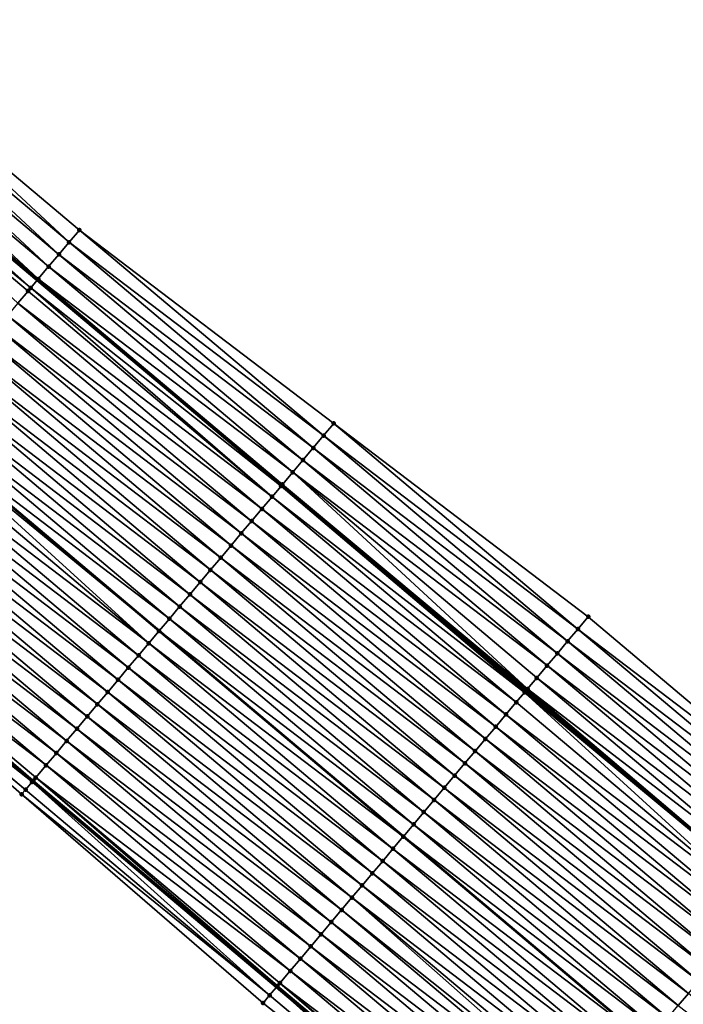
# Model space of a CAD drawing. Header units: feet. Extents: x 2017424 to 2024169, y 808042 to 818730.
# Tile 131 of 256: x 2017730 to 2017772, y 818435 to 818497. Entities that reach past the tile are written whole.
import ezdxf

# ---------------------------------------------------------------- set-up
doc = ezdxf.new("R2010")
doc.units = ezdxf.units.FT
doc.header["$MEASUREMENT"] = 0
for name, color, linetype, lineweight in [('EP_Travel Lane', 172, 'Continuous', 53), ('NB-Road Shots', 141, 'Continuous', 100), ('NB-Road X-Section', 40, 'Continuous', 13), ('STRIPING', 60, 'Continuous', 53)]:
    doc.layers.add(name, color=color, linetype=linetype, lineweight=lineweight)
doc.layers.add('I-77-MM15-17_NB-Surface-BORDER', color=7, linetype='Continuous')
doc.layers.add('I-77-MM15-17_NB-Surface-TIN', color=7, linetype='Continuous')

msp = doc.modelspace()

# ---------------------------------------------------------------- linework, layer by layer
at = {"layer": 'EP_Travel Lane'}
for points in [[(2017700.465358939, 818506.3183511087, 275.6137406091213), (2017715.780841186, 818493.4570370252, 275.4632255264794), (2017731.105873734, 818480.5864199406, 275.3003390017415), (2017746.416201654, 818467.7190702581, 275.1402701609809), (2017761.726484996, 818454.851758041, 274.9733152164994), (2017777.036702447, 818441.9845012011, 274.7961937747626), (2017792.346997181, 818429.11717941, 274.6309960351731), (2017807.657320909, 818416.2498332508, 274.4702778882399), (2017822.967456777, 818403.3826449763, 274.280558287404), (2017838.277671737, 818390.5153902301, 274.1030543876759), (2017853.587967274, 818377.6480677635, 273.937985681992), (2017868.898245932, 818364.7807594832, 273.7703025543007), (2017884.19638486, 818351.9260948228, 273.58705673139), (2017899.516470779, 818339.0704126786, 273.4242822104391), (2017914.83657145, 818326.2147181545, 273.2640239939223), (2017930.156776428, 818313.3589361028, 273.1215379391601), (2017945.477021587, 818300.503120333, 272.9858990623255)], [(2017669.572152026, 818500.623913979, 276.2142146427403), (2017684.887690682, 818487.7625524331, 276.0730450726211), (2017700.203180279, 818474.9012320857, 275.9237450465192), (2017715.501710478, 818462.0497005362, 275.7629616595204), (2017730.799629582, 818449.167727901, 275.5942802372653), (2017746.097513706, 818436.2857847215, 275.4202003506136), (2017761.395405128, 818423.4038353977, 275.2472398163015), (2017776.693345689, 818410.5218446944, 275.0818815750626), (2017791.99130394, 818397.6398390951, 274.9192514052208), (2017807.289204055, 818384.7578824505, 274.747639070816), (2017822.587136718, 818371.8758983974, 274.5810475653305), (2017837.885092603, 818358.9938947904, 274.4180497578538), (2017853.18298255, 818346.1119467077, 274.2448767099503), (2017868.502268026, 818333.217688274, 274.0707611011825), (2017883.822297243, 818320.3620549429, 273.8982209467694), (2017899.142508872, 818307.506268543, 273.7567614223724), (2017914.462768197, 818294.6504421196, 273.6234330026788), (2017929.78298554, 818281.7946509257, 273.4829504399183), (2017945.103190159, 818268.938870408, 273.3402997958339)]]:
    msp.add_polyline3d(points, dxfattribs=at)
at = {"layer": 'I-77-MM15-17_NB-Surface-BORDER', "color": 3, "linetype": 'Continuous', "lineweight": -3}
for points in [[(2017703.101976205, 818509.4600791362, 275.4509129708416), (2017718.417507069, 818496.5987240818, 275.3084597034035), (2017733.745188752, 818483.7227311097, 275.1475985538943), (2017749.686980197, 818471.6058914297, 274.9404246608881), (2017765.628924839, 818459.4889227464, 274.7569137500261), (2017780.926951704, 818446.6068593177, 274.6048943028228), (2017796.225117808, 818433.7246786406, 274.4743760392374), (2017811.522979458, 818420.8427543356, 274.2968246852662), (2017826.820602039, 818407.9610313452, 274.0823364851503), (2017842.118377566, 818395.0791795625, 273.891487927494), (2017856.77239867, 818381.432095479, 273.7573530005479), (2017871.426399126, 818367.7850287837, 273.6200154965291), (2017886.708749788, 818354.9217460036, 273.4467742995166), (2017900.743620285, 818340.5336732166, 273.3513338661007), (2017916.706366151, 818328.4441428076, 273.1637759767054), (2017932.026605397, 818315.588332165, 273.0271155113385), (2017947.989298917, 818303.4988456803, 272.8306349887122)], [(2017945.03328496, 818268.8555568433, 273.3409461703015), (2017928.858083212, 818280.6924873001, 273.4795691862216), (2017914.1027162, 818294.2213936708, 273.6213631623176), (2017898.84306939, 818307.1495305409, 273.7480917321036), (2017883.543332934, 818320.0295635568, 273.9024397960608), (2017868.353390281, 818333.0402770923, 274.0702513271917), (2017852.931688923, 818345.8135374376, 274.2438751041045), (2017837.397362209, 818358.4147727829, 274.4119851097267), (2017822.040944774, 818371.2274179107, 274.5698653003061), (2017806.857102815, 818384.2448189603, 274.7418484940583), (2017791.502601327, 818397.0595721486, 274.9124553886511), (2017776.20983502, 818409.9477754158, 275.0726494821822), (2017760.963295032, 818422.890779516, 275.2400691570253), (2017745.255806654, 818435.286517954, 275.3975136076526), (2017730.124493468, 818448.3660867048, 275.585666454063), (2017715.044286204, 818461.5066114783, 275.7536184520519), (2017700.014771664, 818474.6768939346, 275.9219362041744), (2017684.590244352, 818487.4083693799, 276.0713054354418), (2017669.37084045, 818500.3842168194, 276.2119112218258)]]:
    msp.add_polyline3d(points, dxfattribs=at)
at = {"layer": 'I-77-MM15-17_NB-Surface-TIN', "color": 128, "linetype": 'Continuous', "lineweight": -3}
for points in [[(2017733.101297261, 818482.957614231, 275.183142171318), (2017718.417507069, 818496.5987240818, 275.3084597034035), (2017717.774613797, 818495.8327682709, 275.3400144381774)], [(2017733.101297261, 818482.957614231, 275.183142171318), (2017733.745188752, 818483.7227311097, 275.1475985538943), (2017718.417507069, 818496.5987240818, 275.3084597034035)], [(2017732.457389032, 818482.1925114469, 275.2160997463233), (2017717.774613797, 818495.8327682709, 275.3400144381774), (2017717.131751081, 818495.0667868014, 275.37662748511)], [(2017732.457389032, 818482.1925114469, 275.2160997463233), (2017733.101297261, 818482.957614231, 275.183142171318), (2017717.774613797, 818495.8327682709, 275.3400144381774)], [(2017731.813527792, 818481.4273690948, 275.2563171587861), (2017717.131751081, 818495.0667868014, 275.37662748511), (2017716.488943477, 818494.3007590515, 275.4223642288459)], [(2017731.813527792, 818481.4273690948, 275.2563171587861), (2017732.457389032, 818482.1925114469, 275.2160997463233), (2017717.131751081, 818495.0667868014, 275.37662748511)], [(2017731.16967838, 818480.6622167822, 275.2983621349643), (2017716.488943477, 818494.3007590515, 275.4223642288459), (2017715.846094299, 818493.5347662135, 275.4612184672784)], [(2017731.16967838, 818480.6622167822, 275.2983621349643), (2017731.813527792, 818481.4273690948, 275.2563171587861), (2017716.488943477, 818494.3007590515, 275.4223642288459)], [(2017730.694815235, 818480.0981022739, 275.3130748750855), (2017715.780841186, 818493.4570370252, 275.4632255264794), (2017715.20312988, 818492.7688701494, 275.4809948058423)], [(2017715.846094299, 818493.5347662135, 275.4612184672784), (2017715.780841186, 818493.4570370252, 275.4632255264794), (2017731.105873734, 818480.5864199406, 275.3003390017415)], [(2017730.694815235, 818480.0981022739, 275.3130748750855), (2017731.105873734, 818480.5864199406, 275.3003390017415), (2017715.780841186, 818493.4570370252, 275.4632255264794)], [(2017731.16967838, 818480.6622167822, 275.2983621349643), (2017715.846094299, 818493.5347662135, 275.4612184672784), (2017731.105873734, 818480.5864199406, 275.3003390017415)], [(2017729.881622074, 818479.1322131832, 275.3272202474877), (2017730.525662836, 818479.8972043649, 275.3147393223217), (2017715.20312988, 818492.7688701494, 275.4809948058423)], [(2017730.525662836, 818479.8972043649, 275.3147393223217), (2017730.694815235, 818480.0981022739, 275.3130748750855), (2017715.20312988, 818492.7688701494, 275.4809948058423)], [(2017749.04307882, 818470.8407828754, 274.9744407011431), (2017733.745188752, 818483.7227311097, 275.1475985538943), (2017733.101297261, 818482.957614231, 275.183142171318)], [(2017749.04307882, 818470.8407828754, 274.9744407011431), (2017749.686980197, 818471.6058914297, 274.9404246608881), (2017733.745188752, 818483.7227311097, 275.1475985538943)], [(2017748.39918303, 818470.0756696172, 275.0093198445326), (2017733.101297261, 818482.957614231, 275.183142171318), (2017732.457389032, 818482.1925114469, 275.2160997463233)], [(2017748.39918303, 818470.0756696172, 275.0093198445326), (2017749.04307882, 818470.8407828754, 274.9744407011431), (2017733.101297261, 818482.957614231, 275.183142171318)], [(2017747.755295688, 818469.3105492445, 275.0455043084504), (2017732.457389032, 818482.1925114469, 275.2160997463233), (2017731.813527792, 818481.4273690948, 275.2563171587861)], [(2017747.755295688, 818469.3105492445, 275.0455043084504), (2017748.39918303, 818470.0756696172, 275.0093198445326), (2017732.457389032, 818482.1925114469, 275.2160997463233)], [(2017747.111443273, 818468.5453994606, 275.0870851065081), (2017731.813527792, 818481.4273690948, 275.2563171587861), (2017731.16967838, 818480.6622167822, 275.2983621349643)], [(2017747.111443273, 818468.5453994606, 275.0870851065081), (2017747.755295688, 818469.3105492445, 275.0455043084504), (2017731.813527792, 818481.4273690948, 275.2563171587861)], [(2017731.16967838, 818480.6622167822, 275.2983621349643), (2017731.105873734, 818480.5864199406, 275.3003390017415), (2017746.416201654, 818467.7190702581, 275.1402701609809)], [(2017746.467651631, 818467.7801985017, 275.1380554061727), (2017731.16967838, 818480.6622167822, 275.2983621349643), (2017746.416201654, 818467.7190702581, 275.1402701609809)], [(2017746.467651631, 818467.7801985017, 275.1380554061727), (2017747.111443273, 818468.5453994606, 275.0870851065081), (2017731.16967838, 818480.6622167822, 275.2983621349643)], [(2017745.823582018, 818467.015231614, 275.146078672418), (2017730.694815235, 818480.0981022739, 275.3130748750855), (2017730.525662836, 818479.8972043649, 275.3147393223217)], [(2017746.381272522, 818467.677570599, 275.1417737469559), (2017731.105873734, 818480.5864199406, 275.3003390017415), (2017730.694815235, 818480.0981022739, 275.3130748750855)], [(2017745.823582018, 818467.015231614, 275.146078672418), (2017746.381272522, 818467.677570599, 275.1417737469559), (2017730.694815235, 818480.0981022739, 275.3130748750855)], [(2017746.381272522, 818467.677570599, 275.1417737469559), (2017746.416201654, 818467.7190702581, 275.1402701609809), (2017731.105873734, 818480.5864199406, 275.3003390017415)], [(2017745.823582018, 818467.015231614, 275.146078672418), (2017730.525662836, 818479.8972043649, 275.3147393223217), (2017729.881622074, 818479.1322131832, 275.3272202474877)], [(2017745.179522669, 818466.250256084, 275.1556876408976), (2017729.881622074, 818479.1322131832, 275.3272202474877), (2017729.237640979, 818478.3671717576, 275.3489198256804)], [(2017745.179522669, 818466.250256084, 275.1556876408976), (2017745.823582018, 818467.015231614, 275.146078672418), (2017729.881622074, 818479.1322131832, 275.3272202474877)], [(2017744.535535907, 818465.4852194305, 275.1765114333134), (2017729.237640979, 818478.3671717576, 275.3489198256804), (2017728.593694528, 818477.6021011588, 275.3759720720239)], [(2017744.535535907, 818465.4852194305, 275.1765114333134), (2017745.179522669, 818466.250256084, 275.1556876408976), (2017729.237640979, 818478.3671717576, 275.3489198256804)], [(2017743.891572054, 818464.7201634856, 275.2008748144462), (2017728.593694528, 818477.6021011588, 275.3759720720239), (2017727.949737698, 818476.8370393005, 275.4014206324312)], [(2017743.891572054, 818464.7201634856, 275.2008748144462), (2017744.535535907, 818465.4852194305, 275.1765114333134), (2017728.593694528, 818477.6021011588, 275.3759720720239)], [(2017743.247624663, 818463.9550936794, 275.2277814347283), (2017727.949737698, 818476.8370393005, 275.4014206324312), (2017727.305775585, 818476.071981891, 275.4260529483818)], [(2017743.247624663, 818463.9550936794, 275.2277814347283), (2017743.891572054, 818464.7201634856, 275.2008748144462), (2017727.949737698, 818476.8370393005, 275.4014206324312)], [(2017742.60364722, 818463.1900491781, 275.2500451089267), (2017727.305775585, 818476.071981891, 275.4260529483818), (2017726.661774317, 818475.3069574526, 275.4446357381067)], [(2017742.60364722, 818463.1900491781, 275.2500451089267), (2017743.247624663, 818463.9550936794, 275.2277814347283), (2017727.305775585, 818476.071981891, 275.4260529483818)], [(2017741.959669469, 818462.4250049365, 275.2722611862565), (2017726.661774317, 818475.3069574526, 275.4446357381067), (2017726.017761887, 818474.5419424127, 275.4614941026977)], [(2017741.959669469, 818462.4250049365, 275.2722611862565), (2017742.60364722, 818463.1900491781, 275.2500451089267), (2017726.661774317, 818475.3069574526, 275.4446357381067)], [(2017741.315646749, 818461.6599985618, 275.2875294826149), (2017726.017761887, 818474.5419424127, 275.4614941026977), (2017725.373768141, 818473.7769116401, 275.4812391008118)], [(2017741.315646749, 818461.6599985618, 275.2875294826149), (2017741.959669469, 818462.4250049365, 275.2722611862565), (2017726.017761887, 818474.5419424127, 275.4614941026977)], [(2017740.671629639, 818460.8949874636, 275.3036644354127), (2017725.373768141, 818473.7769116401, 275.4812391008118), (2017724.729806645, 818473.0118537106, 275.5059668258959)], [(2017740.671629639, 818460.8949874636, 275.3036644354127), (2017741.315646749, 818461.6599985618, 275.2875294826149), (2017725.373768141, 818473.7769116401, 275.4812391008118)], [(2017740.027645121, 818460.1299489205, 275.3248349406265), (2017724.729806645, 818473.0118537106, 275.5059668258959), (2017724.085858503, 818472.2467845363, 275.5327577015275)], [(2017740.027645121, 818460.1299489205, 275.3248349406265), (2017740.671629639, 818460.8949874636, 275.3036644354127), (2017724.729806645, 818473.0118537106, 275.5059668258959)], [(2017739.383716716, 818459.3648631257, 275.3546750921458), (2017724.085858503, 818472.2467845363, 275.5327577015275), (2017723.449343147, 818471.4905693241, 275.5574782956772)], [(2017739.383716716, 818459.3648631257, 275.3546750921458), (2017740.027645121, 818460.1299489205, 275.3248349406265), (2017724.085858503, 818472.2467845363, 275.5327577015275)], [(2017738.739705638, 818458.5998469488, 275.3717419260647), (2017723.441898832, 818471.4817250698, 275.5577674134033), (2017723.290999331, 818471.3024539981, 275.5631844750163)], [(2017723.441898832, 818471.4817250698, 275.5577674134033), (2017738.747150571, 818458.6086907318, 275.3715446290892), (2017723.449343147, 818471.4905693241, 275.5574782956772)], [(2017738.739705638, 818458.5998469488, 275.3717419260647), (2017738.747150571, 818458.6086907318, 275.3715446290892), (2017723.441898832, 818471.4817250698, 275.5577674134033)], [(2017739.383716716, 818459.3648631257, 275.3546750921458), (2017723.449343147, 818471.4905693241, 275.5574782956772), (2017738.747150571, 818458.6086907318, 275.3715446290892)], [(2017764.98500079, 818458.7238332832, 274.7874272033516), (2017749.686980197, 818471.6058914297, 274.9404246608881), (2017749.04307882, 818470.8407828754, 274.9744407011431)], [(2017764.98500079, 818458.7238332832, 274.7874272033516), (2017765.628924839, 818459.4889227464, 274.7569137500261), (2017749.686980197, 818471.6058914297, 274.9404246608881)], [(2017738.095764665, 818457.8347717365, 275.3996404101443), (2017723.290999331, 818471.3024539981, 275.5631844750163), (2017722.797910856, 818470.7166894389, 275.5784037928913)], [(2017738.095764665, 818457.8347717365, 275.3996404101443), (2017738.739705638, 818458.5998469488, 275.3717419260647), (2017723.290999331, 818471.3024539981, 275.5631844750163)], [(2017764.341076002, 818457.9587444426, 274.8178264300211), (2017749.04307882, 818470.8407828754, 274.9744407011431), (2017748.39918303, 818470.0756696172, 275.0093198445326)], [(2017764.341076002, 818457.9587444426, 274.8178264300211), (2017764.98500079, 818458.7238332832, 274.7874272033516), (2017749.04307882, 818470.8407828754, 274.9744407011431)], [(2017738.095764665, 818457.8347717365, 275.3996404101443), (2017722.797910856, 818470.7166894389, 275.5784037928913), (2017722.15391842, 818469.9516575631, 275.5983511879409)], [(2017737.451789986, 818457.0697249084, 275.4223310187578), (2017722.15391842, 818469.9516575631, 275.5983511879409), (2017721.509917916, 818469.186632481, 275.6170521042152)], [(2017737.451789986, 818457.0697249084, 275.4223310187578), (2017738.095764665, 818457.8347717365, 275.3996404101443), (2017722.15391842, 818469.9516575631, 275.5983511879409)], [(2017763.697148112, 818457.1936582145, 274.8477462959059), (2017748.39918303, 818470.0756696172, 275.0093198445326), (2017747.755295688, 818469.3105492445, 275.0455043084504)], [(2017763.697148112, 818457.1936582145, 274.8477462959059), (2017764.341076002, 818457.9587444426, 274.8178264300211), (2017748.39918303, 818470.0756696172, 275.0093198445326)], [(2017736.807783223, 818456.3047050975, 275.4400645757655), (2017721.509917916, 818469.186632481, 275.6170521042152), (2017720.865886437, 818468.4216334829, 275.6309671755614)], [(2017736.807783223, 818456.3047050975, 275.4400645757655), (2017737.451789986, 818457.0697249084, 275.4223310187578), (2017721.509917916, 818469.186632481, 275.6170521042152)], [(2017763.05329616, 818456.4285080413, 274.8893987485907), (2017747.755295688, 818469.3105492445, 275.0455043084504), (2017747.111443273, 818468.5453994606, 275.0870851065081)], [(2017763.05329616, 818456.4285080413, 274.8893987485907), (2017763.697148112, 818457.1936582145, 274.8477462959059), (2017747.755295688, 818469.3105492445, 275.0455043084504)], [(2017736.163786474, 818455.5396768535, 275.4593454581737), (2017720.865886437, 818468.4216334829, 275.6309671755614), (2017720.221897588, 818467.6565985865, 275.651468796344)], [(2017736.163786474, 818455.5396768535, 275.4593454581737), (2017736.807783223, 818456.3047050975, 275.4400645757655), (2017720.865886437, 818468.4216334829, 275.6309671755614)], [(2017761.826974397, 818454.9711115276, 274.9719582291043), (2017747.111443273, 818468.5453994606, 275.0870851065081), (2017746.467651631, 818467.7801985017, 275.1380554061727)], [(2017761.826974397, 818454.9711115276, 274.9719582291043), (2017762.409421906, 818455.6633766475, 274.9276055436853), (2017747.111443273, 818468.5453994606, 275.0870851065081)], [(2017762.409421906, 818455.6633766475, 274.9276055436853), (2017763.05329616, 818456.4285080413, 274.8893987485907), (2017747.111443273, 818468.5453994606, 275.0870851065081)], [(2017746.381272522, 818467.677570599, 275.1417737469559), (2017761.726484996, 818454.851758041, 274.9733152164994), (2017746.416201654, 818467.7190702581, 275.1402701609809)], [(2017746.467651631, 818467.7801985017, 275.1380554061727), (2017746.416201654, 818467.7190702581, 275.1402701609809), (2017761.726484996, 818454.851758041, 274.9733152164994)], [(2017761.765596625, 818454.8982040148, 274.9733788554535), (2017746.467651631, 818467.7801985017, 275.1380554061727), (2017761.726484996, 818454.851758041, 274.9733152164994)], [(2017761.765596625, 818454.8982040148, 274.9733788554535), (2017761.826974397, 818454.9711115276, 274.9719582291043), (2017746.467651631, 818467.7801985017, 275.1380554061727)], [(2017735.519827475, 818454.7746168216, 275.484458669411), (2017720.221897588, 818467.6565985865, 275.651468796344), (2017719.577922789, 818466.891551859, 275.6741411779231)], [(2017735.519827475, 818454.7746168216, 275.484458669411), (2017736.163786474, 818455.5396768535, 275.4593454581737), (2017720.221897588, 818467.6565985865, 275.651468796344)], [(2017761.641966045, 818454.7513898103, 274.9731776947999), (2017746.381272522, 818467.677570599, 275.1417737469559), (2017745.823582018, 818467.015231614, 275.146078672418)], [(2017761.641966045, 818454.7513898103, 274.9731776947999), (2017761.726484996, 818454.851758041, 274.9733152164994), (2017746.381272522, 818467.677570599, 275.1417737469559)], [(2017734.875845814, 818454.0095758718, 275.5060707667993), (2017719.577922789, 818466.891551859, 275.6741411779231), (2017718.933910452, 818466.1265367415, 275.6910137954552)], [(2017734.875845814, 818454.0095758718, 275.5060707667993), (2017735.519827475, 818454.7746168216, 275.484458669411), (2017719.577922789, 818466.891551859, 275.6741411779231)], [(2017761.121461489, 818454.1332923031, 274.9712787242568), (2017745.823582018, 818467.015231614, 275.146078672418), (2017745.179522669, 818466.250256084, 275.1556876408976)], [(2017761.121461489, 818454.1332923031, 274.9712787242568), (2017761.641966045, 818454.7513898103, 274.9731776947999), (2017745.823582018, 818467.015231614, 275.146078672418)], [(2017734.231829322, 818453.2445642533, 275.522301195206), (2017718.933910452, 818466.1265367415, 275.6910137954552), (2017718.289873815, 818465.361542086, 275.7041320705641)], [(2017734.231829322, 818453.2445642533, 275.522301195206), (2017734.875845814, 818454.0095758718, 275.5060707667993), (2017718.933910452, 818466.1265367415, 275.6910137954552)], [(2017760.477405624, 818453.3683138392, 274.9814261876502), (2017745.179522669, 818466.250256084, 275.1556876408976), (2017744.535535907, 818465.4852194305, 275.1765114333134)], [(2017760.477405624, 818453.3683138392, 274.9814261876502), (2017761.121461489, 818454.1332923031, 274.9712787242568), (2017745.179522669, 818466.250256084, 275.1556876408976)], [(2017733.587778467, 818452.4795815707, 275.5332224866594), (2017718.289873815, 818465.361542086, 275.7041320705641), (2017717.645822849, 818464.5965594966, 275.7150364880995)], [(2017733.587778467, 818452.4795815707, 275.5332224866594), (2017734.231829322, 818453.2445642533, 275.522301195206), (2017718.289873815, 818465.361542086, 275.7041320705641)], [(2017759.833410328, 818452.6032843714, 275.0009317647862), (2017744.535535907, 818465.4852194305, 275.1765114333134), (2017743.891572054, 818464.7201634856, 275.2008748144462)], [(2017759.833410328, 818452.6032843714, 275.0009317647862), (2017760.477405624, 818453.3683138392, 274.9814261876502), (2017744.535535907, 818465.4852194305, 275.1765114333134)], [(2017759.189454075, 818451.8382220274, 275.0264694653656), (2017743.891572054, 818464.7201634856, 275.2008748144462), (2017743.247624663, 818463.9550936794, 275.2277814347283)], [(2017759.189454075, 818451.8382220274, 275.0264694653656), (2017759.833410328, 818452.6032843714, 275.0009317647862), (2017743.891572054, 818464.7201634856, 275.2008748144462)], [(2017732.943716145, 818451.7146085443, 275.5423720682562), (2017717.645822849, 818464.5965594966, 275.7150364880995), (2017717.001788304, 818463.8315630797, 275.728477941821)], [(2017732.943716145, 818451.7146085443, 275.5423720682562), (2017733.587778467, 818452.4795815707, 275.5332224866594), (2017717.645822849, 818464.5965594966, 275.7150364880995)], [(2017732.299685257, 818450.949609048, 275.5563783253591), (2017717.001788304, 818463.8315630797, 275.728477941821), (2017716.357759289, 818463.0665620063, 275.7427738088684)], [(2017732.299685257, 818450.949609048, 275.5563783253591), (2017732.943716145, 818451.7146085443, 275.5423720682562), (2017717.001788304, 818463.8315630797, 275.728477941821)], [(2017758.545503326, 818451.0731550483, 275.0528575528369), (2017743.247624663, 818463.9550936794, 275.2277814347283), (2017742.60364722, 818463.1900491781, 275.2500451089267)], [(2017758.545503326, 818451.0731550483, 275.0528575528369), (2017759.189454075, 818451.8382220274, 275.0264694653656), (2017743.247624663, 818463.9550936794, 275.2277814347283)], [(2017731.655681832, 818450.1845864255, 275.5746277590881), (2017716.357759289, 818463.0665620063, 275.7427738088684), (2017715.713757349, 818462.3015381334, 275.7612528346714)], [(2017731.655681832, 818450.1845864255, 275.5746277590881), (2017732.299685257, 818450.949609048, 275.5563783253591), (2017716.357759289, 818463.0665620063, 275.7427738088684)], [(2017757.90153582, 818450.3081021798, 275.0766566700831), (2017742.60364722, 818463.1900491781, 275.2500451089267), (2017741.959669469, 818462.4250049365, 275.2722611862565)], [(2017757.90153582, 818450.3081021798, 275.0766566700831), (2017758.545503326, 818451.0731550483, 275.0528575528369), (2017742.60364722, 818463.1900491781, 275.2500451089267)], [(2017730.851794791, 818449.2296730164, 275.5945394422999), (2017715.713757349, 818462.3015381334, 275.7612528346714), (2017715.502838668, 818462.0510400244, 275.7629836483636)], [(2017730.851794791, 818449.2296730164, 275.5945394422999), (2017731.011679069, 818449.4195632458, 275.5929793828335), (2017715.713757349, 818462.3015381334, 275.7612528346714)], [(2017731.011679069, 818449.4195632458, 275.5929793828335), (2017731.655681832, 818450.1845864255, 275.5746277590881), (2017715.713757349, 818462.3015381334, 275.7612528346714)], [(2017757.257517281, 818449.5430922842, 275.0925711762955), (2017741.959669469, 818462.4250049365, 275.2722611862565), (2017741.315646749, 818461.6599985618, 275.2875294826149)], [(2017757.257517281, 818449.5430922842, 275.0925711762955), (2017757.90153582, 818450.3081021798, 275.0766566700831), (2017741.959669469, 818462.4250049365, 275.2722611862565)], [(2017730.367527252, 818448.6546655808, 275.5883018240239), (2017715.069592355, 818461.5366515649, 275.7545395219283), (2017715.044286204, 818461.5066114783, 275.7536184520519)], [(2017730.775786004, 818449.1394141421, 275.5941617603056), (2017715.501710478, 818462.0497005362, 275.7629616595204), (2017715.069592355, 818461.5366515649, 275.7545395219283)], [(2017730.367527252, 818448.6546655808, 275.5883018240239), (2017730.775786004, 818449.1394141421, 275.5941617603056), (2017715.069592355, 818461.5366515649, 275.7545395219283)], [(2017715.502838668, 818462.0510400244, 275.7629836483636), (2017715.501710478, 818462.0497005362, 275.7629616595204), (2017730.799629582, 818449.167727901, 275.5942802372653)], [(2017730.775786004, 818449.1394141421, 275.5941617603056), (2017730.799629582, 818449.167727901, 275.5942802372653), (2017715.501710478, 818462.0497005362, 275.7629616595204)], [(2017730.851794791, 818449.2296730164, 275.5945394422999), (2017715.502838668, 818462.0510400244, 275.7629836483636), (2017730.799629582, 818449.167727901, 275.5942802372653)], [(2017756.613497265, 818448.7780836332, 275.1082573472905), (2017741.315646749, 818461.6599985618, 275.2875294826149), (2017740.671629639, 818460.8949874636, 275.3036644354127)], [(2017756.613497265, 818448.7780836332, 275.1082573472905), (2017757.257517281, 818449.5430922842, 275.0925711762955), (2017741.315646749, 818461.6599985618, 275.2875294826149)], [(2017730.124493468, 818448.3660867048, 275.585666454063), (2017730.367527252, 818448.6546655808, 275.5883018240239), (2017715.044286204, 818461.5066114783, 275.7536184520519)], [(2017755.969482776, 818448.0130703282, 275.1247974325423), (2017740.671629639, 818460.8949874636, 275.3036644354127), (2017740.027645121, 818460.1299489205, 275.3248349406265)], [(2017755.969482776, 818448.0130703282, 275.1247974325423), (2017756.613497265, 818448.7780836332, 275.1082573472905), (2017740.671629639, 818460.8949874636, 275.3036644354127)], [(2017755.325506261, 818447.2480250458, 275.1472046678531), (2017740.027645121, 818460.1299489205, 275.3248349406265), (2017739.383716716, 818459.3648631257, 275.3546750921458)], [(2017755.325506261, 818447.2480250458, 275.1472046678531), (2017755.969482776, 818448.0130703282, 275.1247974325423), (2017740.027645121, 818460.1299489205, 275.3248349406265)], [(2017754.681577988, 818446.4829391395, 275.1770655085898), (2017739.383716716, 818459.3648631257, 275.3546750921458), (2017738.747150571, 818458.6086907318, 275.3715446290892)], [(2017754.681577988, 818446.4829391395, 275.1770655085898), (2017755.325506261, 818447.2480250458, 275.1472046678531), (2017739.383716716, 818459.3648631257, 275.3546750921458)], [(2017780.926951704, 818446.6068593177, 274.6048943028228), (2017765.628924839, 818459.4889227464, 274.7569137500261), (2017764.98500079, 818458.7238332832, 274.7874272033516)], [(2017754.037585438, 818445.7179073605, 275.1969951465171), (2017738.739705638, 818458.5998469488, 275.3717419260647), (2017738.095764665, 818457.8347717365, 275.3996404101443)], [(2017738.739705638, 818458.5998469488, 275.3717419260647), (2017754.045030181, 818445.7267513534, 275.196764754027), (2017738.747150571, 818458.6086907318, 275.3715446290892)], [(2017754.037585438, 818445.7179073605, 275.1969951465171), (2017754.045030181, 818445.7267513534, 275.196764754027), (2017738.739705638, 818458.5998469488, 275.3717419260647)], [(2017754.681577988, 818446.4829391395, 275.1770655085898), (2017738.747150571, 818458.6086907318, 275.3715446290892), (2017754.045030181, 818445.7267513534, 275.196764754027)], [(2017780.282995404, 818445.8417970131, 274.630424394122), (2017764.98500079, 818458.7238332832, 274.7874272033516), (2017764.341076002, 818457.9587444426, 274.8178264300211)], [(2017780.282995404, 818445.8417970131, 274.630424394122), (2017780.926951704, 818446.6068593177, 274.6048943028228), (2017764.98500079, 818458.7238332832, 274.7874272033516)], [(2017753.393582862, 818444.9528840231, 275.2153759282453), (2017738.095764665, 818457.8347717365, 275.3996404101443), (2017737.451789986, 818457.0697249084, 275.4223310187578)], [(2017753.393582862, 818444.9528840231, 275.2153759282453), (2017754.037585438, 818445.7179073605, 275.1969951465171), (2017738.095764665, 818457.8347717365, 275.3996404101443)], [(2017779.639027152, 818445.076744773, 274.6541078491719), (2017764.341076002, 818457.9587444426, 274.8178264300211), (2017763.697148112, 818457.1936582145, 274.8477462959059)], [(2017779.639027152, 818445.076744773, 274.6541078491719), (2017780.282995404, 818445.8417970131, 274.630424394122), (2017764.341076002, 818457.9587444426, 274.8178264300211)], [(2017752.749620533, 818444.1878267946, 275.2399750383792), (2017737.451789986, 818457.0697249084, 275.4223310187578), (2017736.807783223, 818456.3047050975, 275.4400645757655)], [(2017752.749620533, 818444.1878267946, 275.2399750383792), (2017753.393582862, 818444.9528840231, 275.2153759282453), (2017737.451789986, 818457.0697249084, 275.4223310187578)], [(2017778.995102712, 818444.3116556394, 274.6845604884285), (2017763.697148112, 818457.1936582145, 274.8477462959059), (2017763.05329616, 818456.4285080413, 274.8893987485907)], [(2017778.995102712, 818444.3116556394, 274.6845604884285), (2017779.639027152, 818445.076744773, 274.6541078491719), (2017763.697148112, 818457.1936582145, 274.8477462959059)], [(2017752.10562987, 818443.4227934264, 275.2601962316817), (2017736.807783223, 818456.3047050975, 275.4400645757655), (2017736.163786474, 818455.5396768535, 275.4593454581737)], [(2017752.10562987, 818443.4227934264, 275.2601962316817), (2017752.749620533, 818444.1878267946, 275.2399750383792), (2017736.807783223, 818456.3047050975, 275.4400645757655)], [(2017778.35122933, 818443.5465235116, 274.7229015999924), (2017763.05329616, 818456.4285080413, 274.8893987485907), (2017762.409421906, 818455.6633766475, 274.9276055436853)], [(2017778.35122933, 818443.5465235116, 274.7229015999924), (2017778.995102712, 818444.3116556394, 274.6845604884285), (2017763.05329616, 818456.4285080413, 274.8893987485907)], [(2017751.461647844, 818442.6577527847, 275.2817520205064), (2017736.163786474, 818455.5396768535, 275.4593454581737), (2017735.519827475, 818454.7746168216, 275.484458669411)], [(2017751.461647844, 818442.6577527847, 275.2817520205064), (2017752.10562987, 818443.4227934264, 275.2601962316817), (2017736.163786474, 818455.5396768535, 275.4593454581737)], [(2017777.707250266, 818442.7814803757, 274.74491466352), (2017762.409421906, 818455.6633766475, 274.9276055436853), (2017761.826974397, 818454.9711115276, 274.9719582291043)], [(2017777.707250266, 818442.7814803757, 274.74491466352), (2017778.35122933, 818443.5465235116, 274.7229015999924), (2017762.409421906, 818455.6633766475, 274.9276055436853)], [(2017750.817683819, 818441.8926969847, 275.3060890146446), (2017735.519827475, 818454.7746168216, 275.484458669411), (2017734.875845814, 818454.0095758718, 275.5060707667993)], [(2017750.817683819, 818441.8926969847, 275.3060890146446), (2017751.461647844, 818442.6577527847, 275.2817520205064), (2017735.519827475, 818454.7746168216, 275.484458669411)], [(2017776.419336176, 818441.25135702, 274.7957448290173), (2017761.641966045, 818454.7513898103, 274.9731776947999), (2017761.121461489, 818454.1332923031, 274.9712787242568)], [(2017777.026942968, 818441.9729152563, 274.7958988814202), (2017761.726484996, 818454.851758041, 274.9733152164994), (2017761.641966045, 818454.7513898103, 274.9731776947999)], [(2017776.419336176, 818441.25135702, 274.7957448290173), (2017777.026942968, 818441.9729152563, 274.7958988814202), (2017761.641966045, 818454.7513898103, 274.9731776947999)], [(2017761.765596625, 818454.8982040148, 274.9733788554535), (2017761.726484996, 818454.851758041, 274.9733152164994), (2017777.036702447, 818441.9845012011, 274.7961937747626)], [(2017777.026942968, 818441.9729152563, 274.7958988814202), (2017777.036702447, 818441.9845012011, 274.7961937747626), (2017761.726484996, 818454.851758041, 274.9733152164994)], [(2017777.063465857, 818442.0162733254, 274.7970024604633), (2017761.826974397, 818454.9711115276, 274.9719582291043), (2017761.765596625, 818454.8982040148, 274.9733788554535)], [(2017777.063465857, 818442.0162733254, 274.7970024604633), (2017761.765596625, 818454.8982040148, 274.9733788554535), (2017777.036702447, 818441.9845012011, 274.7961937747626)], [(2017777.063465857, 818442.0162733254, 274.7970024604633), (2017777.707250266, 818442.7814803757, 274.74491466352), (2017761.826974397, 818454.9711115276, 274.9719582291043)], [(2017776.419336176, 818441.25135702, 274.7957448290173), (2017761.121461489, 818454.1332923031, 274.9712787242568), (2017760.477405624, 818453.3683138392, 274.9814261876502)], [(2017750.173691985, 818441.1276646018, 275.3261294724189), (2017734.875845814, 818454.0095758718, 275.5060707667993), (2017734.231829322, 818453.2445642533, 275.522301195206)], [(2017750.173691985, 818441.1276646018, 275.3261294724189), (2017750.817683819, 818441.8926969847, 275.3060890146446), (2017734.875845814, 818454.0095758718, 275.5060707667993)], [(2017749.529680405, 818440.3626488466, 275.3431190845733), (2017734.231829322, 818453.2445642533, 275.522301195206), (2017733.587778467, 818452.4795815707, 275.5332224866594)], [(2017749.529680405, 818440.3626488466, 275.3431190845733), (2017750.173691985, 818441.1276646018, 275.3261294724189), (2017734.231829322, 818453.2445642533, 275.522301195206)], [(2017775.775298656, 818440.4863631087, 274.8087262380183), (2017760.477405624, 818453.3683138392, 274.9814261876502), (2017759.833410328, 818452.6032843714, 275.0009317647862)], [(2017775.775298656, 818440.4863631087, 274.8087262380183), (2017776.419336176, 818441.25135702, 274.7957448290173), (2017760.477405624, 818453.3683138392, 274.9814261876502)], [(2017748.885645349, 818439.5976528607, 275.3564814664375), (2017733.587778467, 818452.4795815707, 275.5332224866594), (2017732.943716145, 818451.7146085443, 275.5423720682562)], [(2017748.885645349, 818439.5976528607, 275.3564814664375), (2017749.529680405, 818440.3626488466, 275.3431190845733), (2017733.587778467, 818452.4795815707, 275.5332224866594)], [(2017775.131305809, 818439.7213315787, 274.8286098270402), (2017759.833410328, 818452.6032843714, 275.0009317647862), (2017759.189454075, 818451.8382220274, 275.0264694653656)], [(2017775.131305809, 818439.7213315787, 274.8286098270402), (2017775.775298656, 818440.4863631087, 274.8087262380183), (2017759.833410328, 818452.6032843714, 275.0009317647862)], [(2017748.241588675, 818438.8326750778, 275.3665039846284), (2017732.943716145, 818451.7146085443, 275.5423720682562), (2017732.299685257, 818450.949609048, 275.5563783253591)], [(2017748.241588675, 818438.8326750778, 275.3665039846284), (2017748.885645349, 818439.5976528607, 275.3564814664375), (2017732.943716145, 818451.7146085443, 275.5423720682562)], [(2017774.487351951, 818438.9562672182, 274.8545171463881), (2017759.189454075, 818451.8382220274, 275.0264694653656), (2017758.545503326, 818451.0731550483, 275.0528575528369)], [(2017774.487351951, 818438.9562672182, 274.8545171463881), (2017775.131305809, 818439.7213315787, 274.8286098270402), (2017759.189454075, 818451.8382220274, 275.0264694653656)], [(2017773.843403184, 818438.1911985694, 274.8812112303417), (2017758.545503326, 818451.0731550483, 275.0528575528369), (2017757.90153582, 818450.3081021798, 275.0766566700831)], [(2017773.843403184, 818438.1911985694, 274.8812112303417), (2017774.487351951, 818438.9562672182, 274.8545171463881), (2017758.545503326, 818451.0731550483, 275.0528575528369)], [(2017747.597566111, 818438.0676685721, 275.3817965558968), (2017732.299685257, 818450.949609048, 275.5563783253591), (2017731.655681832, 818450.1845864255, 275.5746277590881)], [(2017747.597566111, 818438.0676685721, 275.3817965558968), (2017748.241588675, 818438.8326750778, 275.3665039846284), (2017732.299685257, 818450.949609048, 275.5563783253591)], [(2017746.953568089, 818437.3026414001, 275.4008809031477), (2017731.655681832, 818450.1845864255, 275.5746277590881), (2017731.011679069, 818449.4195632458, 275.5929793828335)], [(2017746.953568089, 818437.3026414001, 275.4008809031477), (2017747.597566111, 818438.0676685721, 275.3817965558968), (2017731.655681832, 818450.1845864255, 275.5746277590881)], [(2017773.199423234, 818437.4261561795, 274.9030874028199), (2017757.90153582, 818450.3081021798, 275.0766566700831), (2017757.257517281, 818449.5430922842, 275.0925711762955)], [(2017773.199423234, 818437.4261561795, 274.9030874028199), (2017773.843403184, 818438.1911985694, 274.8812112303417), (2017757.90153582, 818450.3081021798, 275.0766566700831)], [(2017730.851794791, 818449.2296730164, 275.5945394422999), (2017730.799629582, 818449.167727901, 275.5942802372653), (2017746.097513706, 818436.2857847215, 275.4202003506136)], [(2017746.156626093, 818436.3559698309, 275.4212276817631), (2017731.011679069, 818449.4195632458, 275.5929793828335), (2017730.851794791, 818449.2296730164, 275.5945394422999)], [(2017746.156626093, 818436.3559698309, 275.4212276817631), (2017730.851794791, 818449.2296730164, 275.5945394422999), (2017746.097513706, 818436.2857847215, 275.4202003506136)], [(2017746.156626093, 818436.3559698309, 275.4212276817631), (2017746.309554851, 818436.5376270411, 275.417614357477), (2017731.011679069, 818449.4195632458, 275.5929793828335)], [(2017746.309554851, 818436.5376270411, 275.417614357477), (2017746.953568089, 818437.3026414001, 275.4008809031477), (2017731.011679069, 818449.4195632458, 275.5929793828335)], [(2017772.555438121, 818436.6611181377, 274.9241658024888), (2017757.257517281, 818449.5430922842, 275.0925711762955), (2017756.613497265, 818448.7780836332, 275.1082573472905)], [(2017772.555438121, 818436.6611181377, 274.9241658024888), (2017773.199423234, 818437.4261561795, 274.9030874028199), (2017757.257517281, 818449.5430922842, 275.0925711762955)], [(2017745.665401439, 818435.7727307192, 275.4126905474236), (2017730.367527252, 818448.6546655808, 275.5883018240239), (2017730.124493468, 818448.3660867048, 275.585666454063)], [(2017745.665401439, 818435.7727307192, 275.4126905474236), (2017730.775786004, 818449.1394141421, 275.5941617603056), (2017730.367527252, 818448.6546655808, 275.5883018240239)], [(2017730.775786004, 818449.1394141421, 275.5941617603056), (2017746.097513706, 818436.2857847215, 275.4202003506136), (2017730.799629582, 818449.167727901, 275.5942802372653)], [(2017745.665401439, 818435.7727307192, 275.4126905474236), (2017746.097513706, 818436.2857847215, 275.4202003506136), (2017730.775786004, 818449.1394141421, 275.5941617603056)], [(2017771.911411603, 818435.8961149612, 274.9388471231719), (2017756.613497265, 818448.7780836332, 275.1082573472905), (2017755.969482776, 818448.0130703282, 275.1247974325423)], [(2017771.911411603, 818435.8961149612, 274.9388471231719), (2017772.555438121, 818436.6611181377, 274.9241658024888), (2017756.613497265, 818448.7780836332, 275.1082573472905)], [(2017745.255806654, 818435.286517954, 275.3975136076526), (2017745.665401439, 818435.7727307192, 275.4126905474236), (2017730.124493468, 818448.3660867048, 275.585666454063)], [(2017771.267397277, 818435.1311015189, 274.9554120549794), (2017755.969482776, 818448.0130703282, 275.1247974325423), (2017755.325506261, 818447.2480250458, 275.1472046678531)], [(2017771.267397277, 818435.1311015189, 274.9554120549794), (2017771.911411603, 818435.8961149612, 274.9388471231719), (2017755.969482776, 818448.0130703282, 275.1247974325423)], [(2017770.623413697, 818434.3660621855, 274.976727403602), (2017755.325506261, 818447.2480250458, 275.1472046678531), (2017754.681577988, 818446.4829391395, 275.1770655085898)], [(2017770.623413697, 818434.3660621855, 274.976727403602), (2017771.267397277, 818435.1311015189, 274.9554120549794), (2017755.325506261, 818447.2480250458, 275.1472046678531)], [(2017769.979487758, 818433.6009743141, 275.0069484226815), (2017754.681577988, 818446.4829391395, 275.1770655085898), (2017754.045030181, 818445.7267513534, 275.196764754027)], [(2017769.979487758, 818433.6009743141, 275.0069484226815), (2017770.623413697, 818434.3660621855, 274.976727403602), (2017754.681577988, 818446.4829391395, 275.1770655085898)], [(2017769.335470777, 818432.8359631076, 275.0231031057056), (2017754.037585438, 818445.7179073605, 275.1969951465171), (2017753.393582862, 818444.9528840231, 275.2153759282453)], [(2017754.037585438, 818445.7179073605, 275.1969951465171), (2017769.342915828, 818432.8448068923, 275.0229163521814), (2017754.045030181, 818445.7267513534, 275.196764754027)], [(2017769.335470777, 818432.8359631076, 275.0231031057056), (2017769.342915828, 818432.8448068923, 275.0229163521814), (2017754.037585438, 818445.7179073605, 275.1969951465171)], [(2017769.979487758, 818433.6009743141, 275.0069484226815), (2017754.045030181, 818445.7267513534, 275.196764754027), (2017769.342915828, 818432.8448068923, 275.0229163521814)], [(2017768.69145411, 818432.0709516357, 275.0393064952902), (2017753.393582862, 818444.9528840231, 275.2153759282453), (2017752.749620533, 818444.1878267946, 275.2399750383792)], [(2017768.69145411, 818432.0709516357, 275.0393064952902), (2017769.335470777, 818432.8359631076, 275.0231031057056), (2017753.393582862, 818444.9528840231, 275.2153759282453)], [(2017768.047524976, 818431.3058664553, 275.0690338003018), (2017752.749620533, 818444.1878267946, 275.2399750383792), (2017752.10562987, 818443.4227934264, 275.2601962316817)], [(2017768.047524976, 818431.3058664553, 275.0690338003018), (2017768.69145411, 818432.0709516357, 275.0393064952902), (2017752.749620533, 818444.1878267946, 275.2399750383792)], [(2017767.403544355, 818430.5408246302, 275.0908063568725), (2017752.10562987, 818443.4227934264, 275.2601962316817), (2017751.461647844, 818442.6577527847, 275.2817520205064)], [(2017767.403544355, 818430.5408246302, 275.0908063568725), (2017768.047524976, 818431.3058664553, 275.0690338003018), (2017752.10562987, 818443.4227934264, 275.2601962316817)], [(2017766.75955291, 818429.7757919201, 275.1109064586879), (2017751.461647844, 818442.6577527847, 275.2817520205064), (2017750.817683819, 818441.8926969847, 275.3060890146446)], [(2017766.75955291, 818429.7757919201, 275.1109064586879), (2017767.403544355, 818430.5408246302, 275.0908063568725), (2017751.461647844, 818442.6577527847, 275.2817520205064)], [(2017765.814175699, 818428.6526905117, 275.1431568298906), (2017750.817683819, 818441.8926969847, 275.3060890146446), (2017750.173691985, 818441.1276646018, 275.3261294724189)], [(2017765.814175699, 818428.6526905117, 275.1431568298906), (2017766.115573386, 818429.0107491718, 275.132848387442), (2017750.817683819, 818441.8926969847, 275.3060890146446)], [(2017766.115573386, 818429.0107491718, 275.132848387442), (2017766.75955291, 818429.7757919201, 275.1109064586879), (2017750.817683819, 818441.8926969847, 275.3060890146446)], [(2017765.471583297, 818428.2457153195, 275.1531580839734), (2017750.173691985, 818441.1276646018, 275.3261294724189), (2017749.529680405, 818440.3626488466, 275.3431190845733)], [(2017765.471583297, 818428.2457153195, 275.1531580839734), (2017765.814175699, 818428.6526905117, 275.1431568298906), (2017750.173691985, 818441.1276646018, 275.3261294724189)], [(2017764.827556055, 818427.4807127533, 275.1677274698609), (2017749.529680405, 818440.3626488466, 275.3431190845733), (2017748.885645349, 818439.5976528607, 275.3564814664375)], [(2017764.827556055, 818427.4807127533, 275.1677274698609), (2017765.471583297, 818428.2457153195, 275.1531580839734), (2017749.529680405, 818440.3626488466, 275.3431190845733)], [(2017764.183511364, 818426.7157248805, 275.1796009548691), (2017748.885645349, 818439.5976528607, 275.3564814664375), (2017748.241588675, 818438.8326750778, 275.3665039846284)], [(2017764.183511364, 818426.7157248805, 275.1796009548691), (2017764.827556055, 818427.4807127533, 275.1677274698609), (2017748.885645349, 818439.5976528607, 275.3564814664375)], [(2017763.539458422, 818425.9507439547, 275.1901997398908), (2017748.241588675, 818438.8326750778, 275.3665039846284), (2017747.597566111, 818438.0676685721, 275.3817965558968)], [(2017763.539458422, 818425.9507439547, 275.1901997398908), (2017764.183511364, 818426.7157248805, 275.1796009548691), (2017748.241588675, 818438.8326750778, 275.3665039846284)], [(2017762.895438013, 818425.1857356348, 275.205824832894), (2017747.597566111, 818438.0676685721, 275.3817965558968), (2017746.953568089, 818437.3026414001, 275.4008809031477)], [(2017762.895438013, 818425.1857356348, 275.205824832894), (2017763.539458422, 818425.9507439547, 275.1901997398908), (2017747.597566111, 818438.0676685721, 275.3817965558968)], [(2017762.251437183, 818424.4207108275, 275.2244749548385), (2017746.953568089, 818437.3026414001, 275.4008809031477), (2017746.309554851, 818436.5376270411, 275.417614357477)], [(2017762.251437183, 818424.4207108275, 275.2244749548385), (2017762.895438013, 818425.1857356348, 275.205824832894), (2017746.953568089, 818437.3026414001, 275.4008809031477)], [(2017760.963295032, 818422.890779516, 275.2400691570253), (2017746.097513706, 818436.2857847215, 275.4202003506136), (2017745.665401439, 818435.7727307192, 275.4126905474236)], [(2017746.156626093, 818436.3559698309, 275.4212276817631), (2017746.097513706, 818436.2857847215, 275.4202003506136), (2017761.395405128, 818423.4038353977, 275.2472398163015)], [(2017760.963295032, 818422.890779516, 275.2400691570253), (2017761.395405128, 818423.4038353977, 275.2472398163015), (2017746.097513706, 818436.2857847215, 275.4202003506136)], [(2017761.459674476, 818423.4801441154, 275.2483063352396), (2017746.309554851, 818436.5376270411, 275.417614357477), (2017746.156626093, 818436.3559698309, 275.4212276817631)], [(2017761.459674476, 818423.4801441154, 275.2483063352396), (2017746.156626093, 818436.3559698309, 275.4212276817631), (2017761.395405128, 818423.4038353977, 275.2472398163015)], [(2017761.459674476, 818423.4801441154, 275.2483063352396), (2017761.607443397, 818423.6556800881, 275.2442135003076), (2017746.309554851, 818436.5376270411, 275.417614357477)], [(2017761.607443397, 818423.6556800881, 275.2442135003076), (2017762.251437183, 818424.4207108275, 275.2244749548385), (2017746.309554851, 818436.5376270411, 275.417614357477)], [(2017760.963295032, 818422.890779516, 275.2400691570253), (2017745.665401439, 818435.7727307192, 275.4126905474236), (2017745.255806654, 818435.286517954, 275.3975136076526)], [(2017787.209338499, 818423.014135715, 274.7713756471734), (2017771.911411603, 818435.8961149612, 274.9388471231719), (2017771.267397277, 818435.1311015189, 274.9554120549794)]]:
    msp.add_3dface(points, dxfattribs=at)
at = {"layer": 'NB-Road Shots', "lineweight": 100}
for p in [(2017733.745188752, 818483.7227311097, 275.1475985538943), (2017733.101297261, 818482.957614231, 275.183142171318), (2017732.457389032, 818482.1925114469, 275.2160997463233), (2017731.813527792, 818481.4273690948, 275.2563171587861), (2017731.16967838, 818480.6622167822, 275.2983621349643), (2017730.694815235, 818480.0981022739, 275.3130748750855), (2017730.525662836, 818479.8972043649, 275.3147393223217), (2017749.686980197, 818471.6058914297, 274.9404246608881), (2017749.04307882, 818470.8407828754, 274.9744407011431), (2017748.39918303, 818470.0756696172, 275.0093198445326), (2017747.755295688, 818469.3105492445, 275.0455043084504), (2017747.111443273, 818468.5453994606, 275.0870851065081), (2017746.467651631, 818467.7801985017, 275.1380554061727), (2017746.381272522, 818467.677570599, 275.1417737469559), (2017745.823582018, 818467.015231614, 275.146078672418), (2017745.179522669, 818466.250256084, 275.1556876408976), (2017744.535535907, 818465.4852194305, 275.1765114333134), (2017743.891572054, 818464.7201634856, 275.2008748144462), (2017743.247624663, 818463.9550936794, 275.2277814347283), (2017742.60364722, 818463.1900491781, 275.2500451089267), (2017741.959669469, 818462.4250049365, 275.2722611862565), (2017741.315646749, 818461.6599985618, 275.2875294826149), (2017740.671629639, 818460.8949874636, 275.3036644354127), (2017740.027645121, 818460.1299489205, 275.3248349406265), (2017739.383716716, 818459.3648631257, 275.3546750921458), (2017765.628924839, 818459.4889227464, 274.7569137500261), (2017738.739705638, 818458.5998469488, 275.3717419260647), (2017764.98500079, 818458.7238332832, 274.7874272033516), (2017738.095764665, 818457.8347717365, 275.3996404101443), (2017764.341076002, 818457.9587444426, 274.8178264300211), (2017737.451789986, 818457.0697249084, 275.4223310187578), (2017763.697148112, 818457.1936582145, 274.8477462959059), (2017736.807783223, 818456.3047050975, 275.4400645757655), (2017763.05329616, 818456.4285080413, 274.8893987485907), (2017736.163786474, 818455.5396768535, 275.4593454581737), (2017762.409421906, 818455.6633766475, 274.9276055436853), (2017735.519827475, 818454.7746168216, 275.484458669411), (2017761.641966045, 818454.7513898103, 274.9731776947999), (2017761.765596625, 818454.8982040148, 274.9733788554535), (2017761.826974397, 818454.9711115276, 274.9719582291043), (2017761.121461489, 818454.1332923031, 274.9712787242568), (2017734.875845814, 818454.0095758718, 275.5060707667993), (2017734.231829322, 818453.2445642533, 275.522301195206), (2017760.477405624, 818453.3683138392, 274.9814261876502), (2017733.587778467, 818452.4795815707, 275.5332224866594), (2017759.833410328, 818452.6032843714, 275.0009317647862), (2017732.943716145, 818451.7146085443, 275.5423720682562), (2017759.189454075, 818451.8382220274, 275.0264694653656), (2017758.545503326, 818451.0731550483, 275.0528575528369), (2017732.299685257, 818450.949609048, 275.5563783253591), (2017731.655681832, 818450.1845864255, 275.5746277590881), (2017757.90153582, 818450.3081021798, 275.0766566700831), (2017730.851794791, 818449.2296730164, 275.5945394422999), (2017731.011679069, 818449.4195632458, 275.5929793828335), (2017757.257517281, 818449.5430922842, 275.0925711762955), (2017730.367527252, 818448.6546655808, 275.5883018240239), (2017730.775786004, 818449.1394141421, 275.5941617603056), (2017756.613497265, 818448.7780836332, 275.1082573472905), (2017730.124493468, 818448.3660867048, 275.585666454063), (2017755.969482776, 818448.0130703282, 275.1247974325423), (2017755.325506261, 818447.2480250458, 275.1472046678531), (2017754.681577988, 818446.4829391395, 275.1770655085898), (2017754.037585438, 818445.7179073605, 275.1969951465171), (2017753.393582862, 818444.9528840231, 275.2153759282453), (2017752.749620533, 818444.1878267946, 275.2399750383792), (2017752.10562987, 818443.4227934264, 275.2601962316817), (2017751.461647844, 818442.6577527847, 275.2817520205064), (2017750.817683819, 818441.8926969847, 275.3060890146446), (2017750.173691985, 818441.1276646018, 275.3261294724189), (2017749.529680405, 818440.3626488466, 275.3431190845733), (2017748.885645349, 818439.5976528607, 275.3564814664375), (2017748.241588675, 818438.8326750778, 275.3665039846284), (2017747.597566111, 818438.0676685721, 275.3817965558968), (2017746.953568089, 818437.3026414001, 275.4008809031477), (2017746.156626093, 818436.3559698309, 275.4212276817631), (2017746.309554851, 818436.5376270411, 275.417614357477), (2017745.665401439, 818435.7727307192, 275.4126905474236), (2017745.255806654, 818435.286517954, 275.3975136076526)]:
    msp.add_point(p, dxfattribs=at)
at = {"layer": 'NB-Road X-Section', "extrusion": (-0.7648957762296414, 0.6440984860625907, 0.008461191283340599), "elevation": -1016169.564496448, "flags": 128}
msp.add_lwpolyline([(-1925742.927877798, 8873.470299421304), (-1925741.927877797, 8873.505844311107), (-1925740.927877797, 8873.538803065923), (-1925739.927877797, 8873.579021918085), (-1925738.927877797, 8873.621068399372), (-1925738.190503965, 8873.635781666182), (-1925737.927877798, 8873.637446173), (-1925736.927877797, 8873.649927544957), (-1925735.927877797, 8873.671627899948), (-1925734.927877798, 8873.6986811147), (-1925733.927877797, 8873.724130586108), (-1925732.927877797, 8873.748763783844), (-1925731.927877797, 8873.767347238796), (-1925730.927877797, 8873.784206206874), (-1925729.927877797, 8873.803951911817), (-1925728.927877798, 8873.828680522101), (-1925727.927877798, 8873.855472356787), (-1925726.927877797, 8873.880482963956), (-1925726.693551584, 8873.885900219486), (-1925725.927877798, 8873.901120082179), (-1925724.927877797, 8873.921068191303), (-1925723.927877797, 8873.93976977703), (-1925722.927877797, 8873.953685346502), (-1925721.927877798, 8873.9741877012), (-1925720.927877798, 8873.996860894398), (-1925719.927877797, 8874.013734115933), (-1925718.927877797, 8874.026852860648), (-1925717.927877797, 8874.037757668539), (-1925716.927877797, 8874.051199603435), (-1925715.927877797, 8874.06549598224), (-1925714.927877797, 8874.083975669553), (-1925714.600408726, 8874.085706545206), (-1925713.927877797, 8874.077262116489), (-1925713.888599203, 8874.076341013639)], dxfattribs=at)
at = {"layer": 'NB-Road X-Section', "extrusion": (-0.764895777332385, 0.6440984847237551, 0.008461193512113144), "elevation": -1016189.567816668, "flags": 128}
msp.add_lwpolyline([(-1925743.926115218, 8873.434641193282), (-1925742.926115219, 8873.468658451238), (-1925741.926115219, 8873.50353884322), (-1925740.926115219, 8873.539724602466), (-1925739.926115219, 8873.58130688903), (-1925738.926115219, 8873.632279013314), (-1925738.791974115, 8873.635997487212), (-1925737.926115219, 8873.640302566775), (-1925736.926115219, 8873.649911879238), (-1925735.926115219, 8873.670736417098), (-1925734.926115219, 8873.695100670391), (-1925733.926115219, 8873.72200825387), (-1925732.926115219, 8873.74427272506), (-1925731.926115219, 8873.766489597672), (-1925730.926115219, 8873.781758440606), (-1925729.926115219, 8873.797893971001), (-1925728.926115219, 8873.819065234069), (-1925727.926115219, 8873.848906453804), (-1925726.926115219, 8873.865973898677), (-1925725.926115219, 8873.893873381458), (-1925724.926115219, 8873.916564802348), (-1925723.926115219, 8873.93429899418), (-1925722.926115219, 8873.953580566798), (-1925721.926115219, 8873.978694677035), (-1925720.926115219, 8874.000307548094), (-1925719.926115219, 8874.016538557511), (-1925718.926115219, 8874.027460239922), (-1925717.926115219, 8874.036610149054), (-1925716.926115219, 8874.050616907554), (-1925715.926115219, 8874.068866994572), (-1925714.926115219, 8874.087219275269), (-1925714.677878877, 8874.088779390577), (-1925714.559878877, 8874.088401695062), (-1925713.926115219, 8874.08254154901), (-1925713.548831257, 8874.079906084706)], dxfattribs=at)
at = {"layer": 'NB-Road X-Section', "extrusion": (-0.7648957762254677, 0.6440984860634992, 0.008461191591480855), "elevation": -1016209.564487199, "flags": 128}
msp.add_lwpolyline([(-1925744.927881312, 8873.418373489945), (-1925743.927881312, 8873.448888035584), (-1925742.927881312, 8873.479288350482), (-1925741.927881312, 8873.50920928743), (-1925740.927881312, 8873.550863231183), (-1925739.927881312, 8873.589071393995), (-1925739.023184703, 8873.633425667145), (-1925738.927881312, 8873.634846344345), (-1925738.735946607, 8873.634645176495), (-1925737.927881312, 8873.632746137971), (-1925736.927881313, 8873.642893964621), (-1925735.927881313, 8873.662400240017), (-1925734.927881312, 8873.687938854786), (-1925733.927881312, 8873.714327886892), (-1925732.927881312, 8873.738127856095), (-1925731.927881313, 8873.754042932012), (-1925730.927881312, 8873.769729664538), (-1925729.927881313, 8873.78627034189), (-1925728.927881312, 8873.80867837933), (-1925727.927881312, 8873.838540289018), (-1925726.927881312, 8873.858470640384), (-1925725.927881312, 8873.876852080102), (-1925724.927881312, 8873.901452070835), (-1925723.927881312, 8873.921673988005), (-1925722.927881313, 8873.943230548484), (-1925721.927881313, 8873.967568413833), (-1925720.927881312, 8873.98760958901), (-1925719.927881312, 8874.004599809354), (-1925718.927881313, 8874.017962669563), (-1925717.927881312, 8874.02798554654), (-1925716.927881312, 8874.043278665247), (-1925715.927881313, 8874.062363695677), (-1925714.927881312, 8874.079097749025), (-1925714.690422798, 8874.082711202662), (-1925713.927881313, 8874.074173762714), (-1925713.292137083, 8874.058996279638)], dxfattribs=at)
at = {"layer": 'NB-Road X-Section', "extrusion": (-0.7648957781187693, 0.6440984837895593, 0.008461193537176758), "elevation": -1016229.570167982, "flags": 128}
msp.add_lwpolyline([(-1925744.924874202, 8873.437604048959), (-1925743.924874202, 8873.46313505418), (-1925742.924874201, 8873.486819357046), (-1925741.924874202, 8873.51727308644), (-1925740.924874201, 8873.555615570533), (-1925739.924874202, 8873.57762942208), (-1925738.924874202, 8873.629719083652), (-1925738.868183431, 8873.628615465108), (-1925737.924874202, 8873.628461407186), (-1925736.924874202, 8873.641443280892), (-1925735.924874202, 8873.661327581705), (-1925734.924874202, 8873.687235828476), (-1925733.924874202, 8873.713930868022), (-1925732.924874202, 8873.73580782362), (-1925731.924874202, 8873.756886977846), (-1925730.924874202, 8873.771568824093), (-1925729.924874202, 8873.788134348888), (-1925728.924874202, 8873.809450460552), (-1925727.924874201, 8873.839672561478), (-1925726.924874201, 8873.855827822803), (-1925725.924874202, 8873.872031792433), (-1925724.924874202, 8873.901760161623), (-1925723.924874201, 8873.923533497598), (-1925722.924874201, 8873.943634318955), (-1925721.924874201, 8873.965577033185), (-1925721.456850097, 8873.975885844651), (-1925720.924874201, 8873.985887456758), (-1925719.924874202, 8874.000457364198), (-1925718.924874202, 8874.01233127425), (-1925717.924874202, 8874.022930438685), (-1925716.924874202, 8874.038556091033), (-1925715.924874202, 8874.057206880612), (-1925714.924874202, 8874.076946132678), (-1925714.695421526, 8874.081039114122), (-1925713.924874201, 8874.072801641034)], dxfattribs=at)
at = {"layer": 'STRIPING'}
msp.add_polyline3d([(2017692.822499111, 818497.2141553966, 275.8535978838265), (2017708.138058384, 818484.3527765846, 275.7158335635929), (2017723.449343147, 818471.4905693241, 275.5574782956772), (2017738.747150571, 818458.6086907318, 275.3715446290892), (2017754.045030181, 818445.7267513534, 275.196764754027), (2017769.342915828, 818432.8448068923, 275.0229163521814), (2017784.640857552, 818419.9628152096, 274.8577334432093), (2017799.938741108, 818407.0808725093, 274.6835626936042), (2017815.236593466, 818394.1989560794, 274.504571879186), (2017830.53451309, 818381.3169830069, 274.3359726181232), (2017845.832543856, 818368.4349163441, 274.1845459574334), (2017861.130515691, 818355.552899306, 274.0240159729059), (2017876.433732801, 818342.6720797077, 273.862363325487), (2017891.753802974, 818329.8164113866, 273.6968544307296), (2017907.073920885, 818316.960703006, 273.5394800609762), (2017922.394054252, 818304.1049816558, 273.3847398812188), (2017937.714276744, 818291.2491855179, 273.2451870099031), (2017953.034549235, 818278.3933474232, 273.1141544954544)], dxfattribs=at)

doc.saveas('drawing.dxf')
